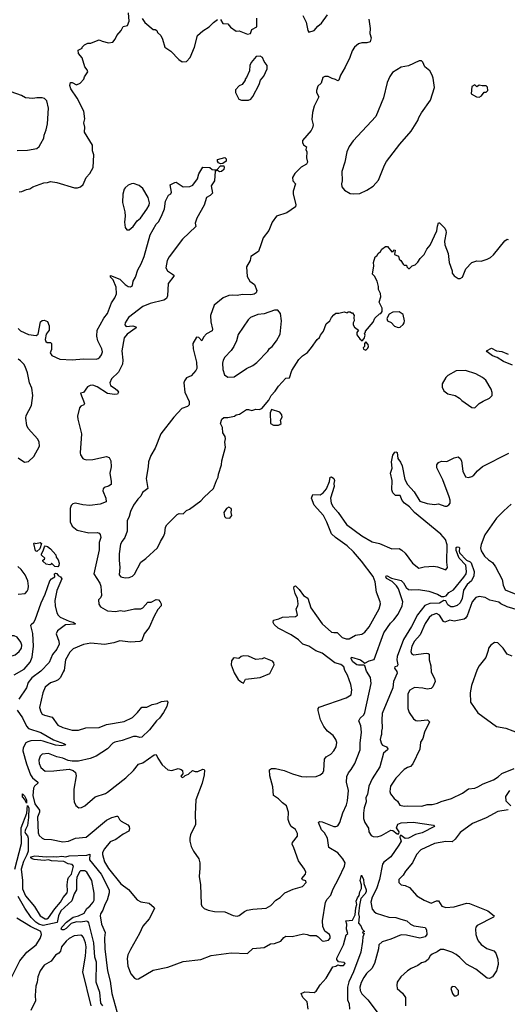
# Model space of a CAD drawing. Extents: x 1954683 to 2060285, y 904798 to 1016299.
# Tile 119 of 256: x 2020339 to 2025038, y 919601 to 929099. Entities that reach past the tile are written whole.
import ezdxf

# ---------------------------------------------------------------- set-up
doc = ezdxf.new("R2010")
doc.units = 0

msp = doc.modelspace()

# ---------------------------------------------------------------- linework, layer by layer
at = {"layer": '0CON10XD'}
for points in [[(2020335, 927439.2), (2020359.7, 927440.3), (2020405, 927462), (2020435, 927466.2), (2020465, 927488), (2020570, 927525), (2020605, 927526.7), (2020635, 927536.7), (2020695, 927526.7), (2020867, 927477), (2020895, 927476.7), (2020925, 927486.7), (2020950.7, 927509.3), (2020980, 927575), (2021015.8, 927614.2), (2021045.7, 927674.3), (2021054, 927795), (2021040, 927835), (2021039.4, 927889.4), (2020963.9, 928013.9), (2020966.4, 928063.6), (2020956.7, 928105), (2020966.1, 928143.9), (2020958, 928215), (2020892.1, 928342.1), (2020831.7, 928431.7), (2020822, 928465), (2020827.5, 928492.5), (2020845, 928493.3), (2020885, 928471.2), (2020920, 928485), (2020957.5, 928525), (2020963.8, 928546.2), (2020996.7, 928595), (2020990, 928615), (2020966.7, 928645), (2020939.7, 928729.7), (2020904.1, 928774.1), (2020902.5, 928805), (2020940, 928825), (2020940, 928835), (2020963, 928857), (2020995, 928872.5), (2021025, 928873.3), (2021095, 928901.2), (2021105, 928903.3), (2021135, 928890), (2021195, 928876.7), (2021235, 928882.5), (2021258.3, 928911.7), (2021275, 928947.5), (2021316.1, 928993.9), (2021335, 929032.5), (2021377, 929043), (2021393.3, 929085), (2021387.5, 929165)], [(2023068.7, 929138.7), (2023099.2, 929075), (2023114, 928995), (2023125, 928977.5), (2023175, 928993.8), (2023212.4, 929037.6), (2023246, 929065), (2023303.6, 929146.4)], [(2023704.3, 929105), (2023716.2, 929015), (2023713.6, 928966.4), (2023726, 928925), (2023715, 928886.7), (2023685, 928874), (2023635, 928874.2), (2023605, 928866), (2023565, 928833.8), (2023542, 928798), (2023520, 928735), (2023475, 928641.2), (2023429.2, 928565), (2023415, 928513.8), (2023405, 928509.2), (2023383.2, 928523.2), (2023350.9, 928530.9), (2023310.5, 928550.5), (2023278.5, 928551.5), (2023259.2, 928540.8), (2023243.4, 928485), (2023212, 928458), (2023198.1, 928415), (2023200.5, 928395), (2023220, 928355), (2023176.1, 928263.9), (2023159.2, 928205), (2023152.5, 928135), (2023166, 928085), (2023162, 928055), (2023149.1, 928030.9), (2023062.5, 927935), (2023063.3, 927915), (2023075, 927890), (2023101.7, 927871.7), (2023097.5, 927845), (2023106.7, 927825), (2023102, 927765), (2023113.3, 927725), (2023103.9, 927706.1), (2023050, 927675), (2022990, 927615), (2022968.8, 927575), (2022971.2, 927545), (2022996.7, 927515), (2022972.5, 927445), (2022974.4, 927414.4), (2022999.2, 927315), (2022996.7, 927295), (2022912.5, 927235), (2022815, 927203.3), (2022771.2, 927145), (2022738.8, 927065), (2022683.8, 926995), (2022666.4, 926936.4), (2022638.8, 926861.2), (2022567.5, 926815), (2022560, 926775), (2022523.3, 926715), (2022530, 926620), (2022555.8, 926575.8), (2022600, 926545), (2022622.5, 926485), (2022618, 926465), (2022597.4, 926452.6), (2022565, 926444.4), (2022485, 926448.1), (2022435, 926439.2), (2022385, 926442.5), (2022353, 926437), (2022300, 926415), (2022213.6, 926346.4), (2022178, 926245), (2022180, 926185), (2022196.4, 926113.6), (2022193.6, 926096.4), (2022140.3, 926069.7), (2022110, 926035), (2022095, 926002.5), (2022065, 926033.3), (2022042.5, 926035), (2022006, 925975), (2022009.2, 925925), (2022042, 925795), (2022045.8, 925735), (2022036.1, 925713.9), (2021990, 925665), (2021947.5, 925645), (2021926.4, 925613.6), (2021921.2, 925595), (2021931.2, 925505), (2021971.2, 925415), (2021972.5, 925385), (2021955, 925367.5), (2021901.7, 925348.3), (2021824.5, 925265.5), (2021699.2, 925105), (2021644.2, 924965), (2021602, 924895), (2021578.6, 924835), (2021577.1, 924785), (2021556.6, 924673.4), (2021573.2, 924576.8), (2021522.1, 924537.9), (2021506.6, 924503.4), (2021475.8, 924475), (2021434.4, 924415), (2021405, 924355.8), (2021393.9, 924306.1), (2021375.7, 924265), (2021374.3, 924165), (2021351.1, 924105), (2021325, 924069.4), (2021309.8, 924040.2), (2021297.9, 923945), (2021296.4, 923885), (2021303.3, 923815), (2021297.5, 923745), (2021314, 923725), (2021355, 923714.6), (2021395, 923717.8), (2021425, 923731.1), (2021445, 923751.1), (2021505, 923867.1), (2021555, 923902), (2021666, 924005), (2021695, 924066.7), (2021725, 924112.5), (2021735.8, 924145), (2021744, 924205), (2021755, 924226.2), (2021855, 924326.2), (2021875, 924334), (2021915, 924331.2), (2021945.7, 924364.3), (2021974.1, 924375.9), (2022085, 924456.7), (2022116.1, 924493.9), (2022205, 924577.5), (2022233.8, 924655), (2022251.2, 924685), (2022253.3, 924715), (2022283.3, 924805), (2022287, 924843), (2022321.2, 924975), (2022314.1, 925024.1), (2022322.9, 925055), (2022319.1, 925079.1), (2022296.7, 925115), (2022293.3, 925165), (2022273.8, 925205), (2022287.5, 925245), (2022305, 925260), (2022345, 925260), (2022410, 925275), (2022425, 925287.5), (2022456.1, 925293.9), (2022525, 925340), (2022545, 925340), (2022575, 925328.8), (2022615, 925341.2), (2022645, 925340), (2022673, 925347), (2022740.7, 925429.3), (2022763.3, 925475), (2022801.2, 925515), (2022831.2, 925565), (2022905, 925641.2), (2022940, 925645), (2022960, 925715), (2023027.9, 925822.1), (2023063.2, 925856.8), (2023111.2, 925888.8), (2023152.3, 925937.7), (2023203.8, 926015), (2023227.1, 926032.9), (2023236.2, 926055), (2023268, 926095), (2023293.3, 926165), (2023327.5, 926195), (2023345, 926227.5), (2023365, 926253.3), (2023385, 926266.7), (2023413, 926267), (2023465, 926280), (2023495, 926272.5), (2023505, 926280), (2023525, 926280), (2023535, 926270), (2023545, 926270), (2023562.5, 926245), (2023557.5, 926225), (2023562.5, 926195), (2023552.5, 926175), (2023552.5, 926155), (2023565, 926132.5), (2023602.5, 926105), (2023588.3, 926081.7), (2023588.3, 926058.3), (2023615, 926020), (2023638.3, 926001.7), (2023657, 926023), (2023667.5, 926055), (2023660, 926075), (2023670, 926085), (2023670, 926095), (2023745, 926180), (2023761.7, 926218.3), (2023805, 926260), (2023820, 926265), (2023832.5, 926285), (2023832.5, 926315), (2023803.3, 926375), (2023817.5, 926425), (2023816.4, 926456.4), (2023797.5, 926495), (2023797.5, 926525), (2023782.5, 926575), (2023757.5, 926625), (2023740, 926645), (2023752.5, 926725), (2023747.5, 926755), (2023765, 926810), (2023780, 926820), (2023792.5, 926845), (2023816.4, 926863.6), (2023830, 926885), (2023865, 926910), (2023881.7, 926911.7), (2023925, 926860), (2023938.3, 926861.7), (2023945, 926880), (2023956.4, 926876.4), (2023950, 926835), (2023988.3, 926818.3), (2023995, 926790), (2024012.5, 926775), (2024035, 926740), (2024045, 926730), (2024065, 926730), (2024070, 926715), (2024085, 926700), (2024095, 926700), (2024120, 926725), (2024150, 926735), (2024175, 926760), (2024197.5, 926795), (2024236.2, 926835), (2024262, 926885), (2024293.8, 926925), (2024359.5, 927060.5), (2024364.1, 927105.9), (2024375, 927140), (2024385, 927140), (2024416.4, 927106.4), (2024435, 927087.5), (2024446.2, 927065), (2024448.8, 927045), (2024433.9, 926963.9), (2024436.4, 926926.4), (2024468.8, 926845), (2024477.5, 926755), (2024506.7, 926675), (2024507.5, 926655), (2024527, 926627), (2024563, 926603), (2024585, 926602.5), (2024607.5, 926615), (2024637.5, 926695), (2024695, 926756.7), (2024745, 926774), (2024785, 926770), (2024845, 926788.6), (2024876.7, 926805), (2024905, 926831.2), (2025015, 926966.7), (2025035, 926982.5), (2025047, 926977)], [(2021518.8, 929108.8), (2021545, 929070), (2021623.9, 929003.9), (2021645, 929003.3), (2021660, 928995), (2021667.5, 928975), (2021697.5, 928945), (2021715, 928910), (2021736.7, 928835), (2021794, 928795), (2021873.4, 928713.4), (2021905, 928693.8), (2021946.1, 928693.9), (2021980, 928735), (2022023.3, 928835), (2022053.3, 928945), (2022078.3, 928968.3)], [(2022078.3, 928968.3), (2022105, 928992.5), (2022165, 929030), (2022207, 929073), (2022245, 929100)], [(2022275, 929100), (2022295, 929062.5), (2022345, 929060), (2022370, 929025), (2022425, 928987.5), (2022455, 928992.5), (2022535, 928957.5), (2022563, 928967), (2022577, 929003), (2022625, 929030), (2022623.3, 929115)], [(2022475, 928323.3), (2022545, 928323.8), (2022565, 928333.3), (2022585, 928357.5), (2022645.8, 928475), (2022660, 928515), (2022690, 928555), (2022724, 928625), (2022725, 928656.7), (2022694, 928695), (2022677.5, 928735), (2022655, 928747.5), (2022617, 928743), (2022570, 928685), (2022557, 928657), (2022553.3, 928605), (2022525, 928540), (2022510, 928525), (2022510, 928515), (2022482.5, 928475), (2022455, 928460), (2022418.3, 928421.7), (2022417.5, 928395), (2022451.7, 928331.7), (2022475, 928323.3)], [(2023555, 927417.5), (2023615, 927422.5), (2023685, 927454.3), (2023745, 927492.5), (2023795, 927550), (2023854, 927695), (2023875, 927730), (2024002.6, 927897.4), (2024112, 928025), (2024174, 928125), (2024184, 928155), (2024210.3, 928199.7), (2024297, 928323), (2024336.2, 928445), (2024323.8, 928535), (2024313.8, 928565), (2024290, 928605), (2024243.3, 928645), (2024225, 928690), (2024211.7, 928701.7), (2024188.3, 928701.7), (2024085, 928654), (2024015, 928639.2), (2023931.5, 928588.5), (2023905, 928550.8), (2023878.4, 928491.6), (2023845.5, 928345), (2023770, 928165), (2023551.4, 927928.6), (2023515, 927875.8), (2023491.9, 927825), (2023472.5, 927725), (2023444.3, 927635.7), (2023446, 927545), (2023438.8, 927515), (2023443.8, 927485), (2023467.5, 927455), (2023522.7, 927422.7), (2023555, 927417.5)], [(2024765, 928352.5), (2024790, 928365), (2024815, 928400), (2024835, 928400), (2024850, 928415), (2024847, 928447), (2024835, 928460), (2024795, 928460), (2024765, 928467.5), (2024745, 928452.5), (2024725, 928470), (2024697.5, 928455), (2024690, 928385), (2024740, 928355), (2024765, 928352.5)], [(2020315, 927835.6), (2020415, 927841.4), (2020503.4, 927856.6), (2020525, 927874), (2020542.9, 927905), (2020570.8, 927955), (2020573.1, 927985), (2020592.2, 928035), (2020605.6, 928095), (2020616.7, 928245), (2020600, 928315), (2020577.6, 928337.6), (2020555, 928346), (2020505, 928345.7), (2020465, 928337.8), (2020395, 928344), (2020355, 928368), (2020255, 928404.2)], [(2022275, 927707.5), (2022255, 927717.5), (2022243.3, 927735), (2022245, 927750), (2022315, 927770), (2022327.5, 927755), (2022327.5, 927735), (2022295, 927710), (2022275, 927707.5)], [(2020325, 926120), (2020346.2, 926096.2), (2020425, 926060.8), (2020497.9, 926052.1), (2020515.8, 926065), (2020540, 926185), (2020555, 926198.1), (2020575, 926200), (2020605, 926187.5), (2020622.5, 926145), (2020623.1, 926105), (2020592.5, 926065), (2020584, 926015), (2020590, 925995), (2020603.9, 925983.9), (2020635, 925986), (2020643.8, 925975), (2020643.9, 925916.1), (2020633.8, 925885), (2020649.3, 925859.3), (2020725, 925824.4), (2020845, 925818.2), (2020955, 925826.9), (2021075, 925825.6), (2021095, 925831.4), (2021110, 925845), (2021125.8, 925865), (2021135.6, 925895), (2021128.9, 925925), (2021092, 926002), (2021083.2, 926045), (2021086.1, 926105), (2021113.4, 926155), (2021149.5, 926220.5), (2021185, 926265.6), (2021223.6, 926366.4), (2021254.5, 926415), (2021270, 926455), (2021269.8, 926519.8), (2021238, 926588), (2021214.4, 926615), (2021215, 926632.5), (2021305, 926595.5), (2021355.3, 926545.3), (2021385, 926525.6), (2021405, 926521.1), (2021424.2, 926535), (2021431.1, 926575), (2021454.7, 926615.3), (2021475.6, 926685), (2021510.4, 926745), (2021538.2, 926815), (2021596.5, 927025), (2021654.5, 927125), (2021678.2, 927151.8), (2021710.2, 927219.8), (2021733.6, 927275), (2021745, 927347.5), (2021773.3, 927405), (2021795, 927420), (2021802.5, 927435), (2021790, 927505), (2021835, 927527.5), (2021845, 927530), (2021915, 927487.5), (2021979.3, 927490.7), (2022006.4, 927503.6), (2022051.2, 927565), (2022065, 927612.5), (2022105, 927677.5), (2022171.7, 927671.7), (2022193.3, 927653.3), (2022215, 927650), (2022238.3, 927651.7), (2022275, 927690), (2022305, 927687.5), (2022310, 927675), (2022305.8, 927655), (2022285, 927634.4), (2022265, 927631.2), (2022245, 927642.5), (2022222.5, 927637.5), (2022215.6, 927545), (2022184.1, 927495.9), (2022195.5, 927425), (2022175, 927404.4), (2022140, 927385), (2022115, 927310), (2022046.8, 927183.2), (2022031.2, 927135), (2022036.2, 927105), (2021908.5, 926981.5), (2021778.5, 926811.5), (2021759.4, 926775), (2021745.6, 926705), (2021764, 926675), (2021812.5, 926645), (2021822.5, 926635), (2021823.3, 926625), (2021770, 926555), (2021763.9, 926436.1), (2021752, 926408), (2021727, 926393), (2021595, 926362.7), (2021525, 926331.2), (2021387.5, 926225), (2021354.3, 926175), (2021351.2, 926155), (2021365, 926138.8), (2021430, 926145), (2021457.5, 926135), (2021462.5, 926125), (2021375, 926065.7), (2021345, 926030), (2021321.6, 925905), (2021333.9, 925813.9), (2021329.3, 925775), (2021289.9, 925700.1), (2021224.4, 925635), (2021207.8, 925595), (2021215, 925569.2), (2021249.1, 925549.1), (2021277.3, 925525), (2021290, 925505), (2021282, 925488), (2021252.3, 925482.3), (2021185, 925494.6), (2021085, 925558.9), (2021045, 925573.1), (2021019.3, 925570.7), (2020992.1, 925557.9), (2020955, 925503.8), (2020924, 925496), (2020962.2, 925395), (2020957.1, 925382.9), (2020928, 925372), (2020915, 925356), (2020896.4, 925275), (2020897.3, 925245), (2020933.8, 925105), (2020920.2, 924920.2), (2020925, 924902), (2020947.6, 924867.6), (2020959.1, 924859.1), (2020984.4, 924854.4), (2021045, 924855.6), (2021175, 924884.2), (2021200, 924875), (2021216.7, 924845), (2021220, 924785), (2021207.5, 924725), (2021220.8, 924645), (2021218.8, 924615), (2021195, 924598.8), (2021152.5, 924585), (2021142.5, 924575), (2021141.2, 924555), (2021168, 924485), (2021171.2, 924448.8), (2021112.9, 924427.1), (2021015, 924411.9), (2020947.9, 924417.9), (2020875, 924434.2), (2020850.3, 924429.7), (2020835.8, 924414.2), (2020824.2, 924385), (2020824.2, 924255), (2020845, 924213.8), (2020892.5, 924175), (2021005, 924150), (2021085, 924153.8), (2021103.3, 924145), (2021112.7, 924132.7), (2021119.2, 924105), (2021104.3, 924055), (2021105.7, 923985), (2021052.9, 923755), (2021110, 923665), (2021119.4, 923635), (2021126.2, 923545), (2021118.3, 923521.7), (2021098.3, 923501.7), (2021100.7, 923460.7), (2021116.4, 923436.4), (2021185, 923398), (2021265, 923388.8), (2021308.3, 923398.3), (2021345, 923393.8), (2021444.2, 923415.8), (2021505, 923416), (2021525, 923426), (2021575, 923478.8), (2021605, 923478.8), (2021655, 923507.5), (2021675, 923502.5), (2021692.5, 923485), (2021703.3, 923465), (2021701.2, 923445), (2021671.1, 923408.9), (2021633.6, 923346.4), (2021586, 923235), (2021537.5, 923175), (2021515, 923110), (2021495, 923100.8), (2021405, 923093.3), (2021305, 923107.3), (2021245, 923087.8), (2021155, 923072.5), (2021025, 923084.6), (2020955, 923072.2), (2020855, 923031.4), (2020820.8, 922999.2), (2020779.6, 922925), (2020765.6, 922825.6), (2020758.3, 922808.3), (2020730.5, 922755), (2020708.9, 922731.1), (2020685, 922716.7), (2020636.6, 922703.4), (2020585, 922660), (2020560.5, 922605), (2020528.9, 922465), (2020540.9, 922420.9), (2020555, 922400.8), (2020578.7, 922388.7), (2020650, 922370), (2020705, 922292.9), (2020755, 922270), (2020845, 922246.5), (2020905, 922245.5), (2020975, 922266.7), (2021105, 922272.5), (2021175, 922299.1), (2021345, 922328.1), (2021425, 922368.8), (2021475, 922416.2), (2021515, 922466.7), (2021565, 922466.2), (2021615, 922493.8), (2021665, 922503.8), (2021705, 922521.2), (2021755, 922527.5), (2021766.4, 922516.4), (2021756.2, 922475), (2021725, 922416.7), (2021687.4, 922362.6), (2021658, 922335), (2021589.7, 922250.3), (2021515, 922178), (2021495, 922174.2), (2021464.5, 922184.5), (2021435, 922183.5), (2021325, 922144.3), (2021255, 922131.4), (2021235, 922119.2), (2021185, 922064.2), (2021076.7, 921993.3), (2021016.9, 921973.1), (2020905, 921947.5), (2020845, 921945.8), (2020805, 921952.5), (2020755, 921975.6), (2020695, 921987.5), (2020615, 922019.5), (2020555, 922014), (2020535.6, 921994.4), (2020523.6, 921956.4), (2020525, 921922.5), (2020542.5, 921885), (2020585, 921851.1), (2020667.9, 921852.1), (2020815, 921868), (2020855, 921856.2), (2020875.8, 921835.8), (2020884, 921805), (2020861.4, 921675), (2020860, 921585), (2020863.8, 921555), (2020879.3, 921519.3), (2020907, 921497), (2020935, 921501.2), (2020965, 921516.7), (2021065, 921603.3), (2021165, 921634.2), (2021185, 921646), (2021362.9, 921785), (2021434.4, 921855), (2021485, 921917.1), (2021525, 921929.2), (2021635, 922007.5), (2021655, 922010), (2021670, 921975), (2021711.2, 921911.2), (2021765, 921863.3), (2021805, 921856.2), (2021865, 921876.7), (2021896.1, 921866.1), (2021907.5, 921855), (2021910, 921825), (2021893, 921803), (2021905, 921790), (2021920, 921795), (2021931.7, 921808.3), (2021965, 921820), (2022005, 921857.5), (2022028.3, 921848.3), (2022055, 921847.5), (2022105, 921870), (2022115, 921867.5), (2022118.3, 921858.3), (2022117.5, 921815), (2022095.6, 921734.4), (2022036.8, 921573.2), (2022030, 921435), (2022034, 921335), (2021983.3, 921235), (2021976.7, 921205), (2021976.7, 921175), (2021992.7, 921122.7), (2022015, 921077.5), (2022063.8, 921005), (2022074, 920965), (2022075.8, 920915), (2022068, 920835), (2022080.8, 920755), (2022086.4, 920566.4), (2022095, 920547.5), (2022116.4, 920526.4), (2022155, 920510), (2022216.4, 920496.4), (2022315, 920493.8), (2022395, 920458.8), (2022435, 920451.2), (2022455, 920456.7), (2022504.2, 920495.8), (2022531.7, 920508.3), (2022585, 920520), (2022715, 920530), (2022760, 920555), (2022806, 920605), (2022848.8, 920631.2), (2022895, 920678), (2022975, 920713.3), (2023065, 920736.7), (2023098.8, 920775), (2023095, 920792.5), (2023063, 920803), (2023057.5, 920815), (2023092, 920855), (2023097.3, 920877.3), (2023083.8, 920905), (2023024, 920985), (2022981.7, 921111.7), (2022963.8, 921145), (2022966.4, 921163.6), (2023017, 921223), (2023015, 921250), (2022996.7, 921286.7), (2022955.7, 921315.7), (2022939.2, 921345), (2022927.5, 921385), (2022930, 921455), (2022908.8, 921515), (2022870, 921545), (2022834.3, 921584.3), (2022786.1, 921616.1), (2022777.6, 921697.6), (2022748.8, 921805), (2022747, 921863), (2022765, 921876.2), (2022805, 921876), (2022887, 921857), (2022967.5, 921825)], [(2021395, 927072), (2021432, 927105), (2021470.7, 927159.3), (2021503.8, 927185), (2021565, 927271.2), (2021585, 927310), (2021589.1, 927330.9), (2021577.5, 927385), (2021525, 927472), (2021489.1, 927499.1), (2021435, 927517.5), (2021415, 927516), (2021385, 927502), (2021355, 927476.7), (2021345, 927462.5), (2021332.9, 927415), (2021330.6, 927335), (2021352.9, 927245), (2021355.7, 927205), (2021348.6, 927145), (2021354.2, 927095), (2021372.3, 927072.3), (2021395, 927072)], [(2022345, 925650), (2022405, 925654), (2022525.6, 925734.4), (2022585, 925762.5), (2022625, 925792.5), (2022728.6, 925901.4), (2022745, 925926), (2022772.1, 925947.9), (2022815, 926001.2), (2022848.6, 926065), (2022862, 926195), (2022851.2, 926265), (2022825, 926296.2), (2022795, 926295.8), (2022695, 926260.6), (2022635, 926255.6), (2022563.6, 926226.4), (2022540.8, 926205), (2022445, 926062), (2022427.6, 926002.4), (2022402.9, 925947.1), (2022375, 925906.9), (2022315, 925842.5), (2022298.9, 925815), (2022292.2, 925785), (2022296.1, 925726.1), (2022313.9, 925673.9), (2022345, 925650)], [(2023985, 926130), (2024005, 926133.3), (2024035, 926160), (2024042.5, 926175), (2024046.2, 926195), (2024033.3, 926255), (2023995, 926280), (2023935, 926277.5), (2023900.7, 926259.3), (2023877.5, 926215), (2023883.3, 926195), (2023918.3, 926178.3), (2023951.7, 926141.7), (2023985, 926130)], [(2023675, 925912.5), (2023695, 925930), (2023700, 925945), (2023697, 925967), (2023675, 925990), (2023660, 925975), (2023660, 925945), (2023650, 925935), (2023651.7, 925921.7), (2023675, 925912.5)], [(2025087.8, 925765), (2025001, 925801), (2024939.8, 925839.8), (2024895.8, 925855), (2024843.3, 925895), (2024837.5, 925905), (2024885, 925930), (2024935, 925906), (2024985, 925897.8), (2025045, 925871.4)], [(2020325, 924873.8), (2020385, 924831.2), (2020425, 924836.7), (2020475.8, 924884.2), (2020528, 924985), (2020525.9, 925024.1), (2020515, 925053.3), (2020419.2, 925155), (2020408.6, 925185), (2020399.2, 925255), (2020402.3, 925282.3), (2020453.2, 925376.8), (2020466.7, 925475), (2020454.2, 925545), (2020434.3, 925594.3), (2020412.3, 925692.3), (2020391.2, 925755), (2020380, 925775), (2020345, 925808.8), (2020323, 925823)], [(2024725, 925353.3), (2024767.5, 925395), (2024805, 925420), (2024865, 925447.5), (2024892.5, 925475), (2024893, 925503), (2024883.3, 925535), (2024831.7, 925621.7), (2024798.8, 925648.8), (2024734.2, 925684.2), (2024635, 925714), (2024545, 925712), (2024464.2, 925665.8), (2024445, 925647.5), (2024410, 925585), (2024408.8, 925555), (2024425, 925517.5), (2024465, 925491.2), (2024535, 925473.3), (2024578.3, 925448.3), (2024600, 925425), (2024695, 925356.7), (2024725, 925353.3)], [(2022833.6, 925186.4), (2022845, 925193.3), (2022857.5, 925205), (2022852.5, 925235), (2022866.7, 925265), (2022865.9, 925285.9), (2022845, 925312.5), (2022765, 925340), (2022752.5, 925305), (2022756.7, 925205), (2022785, 925188), (2022833.6, 925186.4)], [(2022967.5, 921825), (2023055, 921798.1), (2023105.6, 921794.4), (2023195, 921798.1), (2023235, 921814.4), (2023258.6, 921835), (2023270.8, 921855), (2023276, 921965), (2023293.2, 921986.8), (2023336.7, 922015), (2023366.2, 922045), (2023390, 922085), (2023393.8, 922125), (2023385.9, 922155.9), (2023360, 922195), (2023305.8, 922235.8), (2023270.3, 922280.3), (2023237.1, 922345), (2023214.3, 922435), (2023216.2, 922455), (2023225, 922466), (2023485, 922556.7), (2023532.5, 922585), (2023538, 922635), (2023531.2, 922685), (2023498.6, 922775), (2023471.1, 922821.1), (2023461.1, 922855), (2023435, 922879.5), (2023375, 922894.7), (2023255, 922988.5), (2023192.2, 923012.2), (2023125.3, 923055.3), (2023068, 923075), (2023026.8, 923116.8), (2022956.2, 923166.2), (2022829.1, 923229.1), (2022791.2, 923265), (2022780, 923285), (2022785, 923306.7), (2022835, 923318.8), (2022870, 923335), (2022995, 923341.8), (2023014.4, 923355), (2023002.2, 923415), (2023020.5, 923445), (2023023.6, 923465), (2023014.4, 923515), (2022992.9, 923565), (2022981.2, 923615), (2022985, 923630), (2022995, 923637.5), (2023031.7, 923601.7), (2023074.1, 923544.1), (2023115, 923517.5), (2023143.3, 923425), (2023252.7, 923272.7), (2023342.3, 923192.3), (2023365, 923186.5), (2023398.3, 923188.3), (2023445, 923140.8), (2023485, 923125.7), (2023515, 923126), (2023575, 923162), (2023637.3, 923172.7), (2023665, 923191.2), (2023705, 923241.2), (2023804.2, 923415), (2023814.2, 923465), (2023812.5, 923485), (2023778.3, 923578.3), (2023765.4, 923675.4), (2023745, 923729.2), (2023633.3, 923875), (2023555.5, 923965), (2023495, 924022.5), (2023383.1, 924105), (2023345, 924140.6), (2023298.9, 924251.1), (2023267.7, 924317.7), (2023176.5, 924415), (2023150, 924485), (2023165, 924517.5), (2023235, 924516.7), (2023263.3, 924535), (2023295.9, 924574.1), (2023324, 924645), (2023330, 924685), (2023345, 924690), (2023365, 924673.3), (2023373.8, 924655), (2023366, 924625), (2023368.9, 924595), (2023333.2, 924485), (2023338.9, 924435), (2023358.3, 924398.3), (2023408.5, 924345), (2023488, 924228), (2023635, 924118.7), (2023735, 924062.5), (2023805.8, 924045.8), (2023925, 923994.3), (2023995, 923999.2), (2024022.2, 923982.2), (2024053.7, 923953.7), (2024125, 923858), (2024185, 923807.5), (2024235, 923821.2), (2024325, 923828.8), (2024365, 923822.5), (2024445, 923793.3), (2024461.2, 923815), (2024455.8, 923865.8), (2024458.3, 924031.7), (2024442.5, 924085), (2024395.6, 924135), (2024145, 924345.5), (2024095, 924400), (2024048.1, 924435), (2024025, 924461.4), (2024005, 924508.8), (2023960.3, 924510.3), (2023934.4, 924535), (2023925.5, 924565), (2023928.2, 924655), (2023912, 924725), (2023928.8, 924771.2), (2023920.8, 924835), (2023935, 924897.5), (2023955, 924927.5), (2023965, 924930), (2023975, 924922.5), (2023984, 924865), (2024009.7, 924829.7), (2024024, 924795), (2024048.8, 924665), (2024074.4, 924614.4), (2024140.8, 924545), (2024195, 924456), (2024265, 924432.7), (2024335, 924422.2), (2024375, 924427.5), (2024435, 924407.5), (2024455, 924407.5), (2024475, 924418.8), (2024485.7, 924434.3), (2024486.7, 924465), (2024478.5, 924495), (2024415, 924658.8), (2024360, 924775), (2024358, 924805), (2024375, 924828.8), (2024405, 924841.2), (2024455, 924836.2), (2024525, 924874), (2024565, 924883.3), (2024585, 924866.7), (2024596, 924845), (2024610, 924745), (2024635, 924690), (2024665, 924682), (2024695, 924690.8), (2024715, 924704.2), (2024752.1, 924747.9), (2024799.8, 924790.2), (2025051.2, 924918.8)], [(2022365, 924290), (2022383.3, 924315), (2022377.5, 924345), (2022380, 924375), (2022377.5, 924385), (2022355, 924396.7), (2022332.5, 924385), (2022307.5, 924345), (2022313.3, 924305), (2022325, 924292.5), (2022365, 924290)], [(2025075, 924426.7), (2025005, 924361.2), (2024935, 924291.4), (2024820.2, 924129.8), (2024785.5, 924035), (2024779.5, 924005), (2024784.5, 923975), (2024818, 923925), (2024857, 923887), (2024893.9, 923863.9), (2024925, 923822.5), (2024988.8, 923698.8), (2024997.5, 923645), (2025018.2, 923598.2), (2025151.2, 923545)], [(2020315, 922438), (2020366.8, 922365), (2020405, 922285.6), (2020425, 922263.2), (2020542.3, 922222.3), (2020663.9, 922153.9), (2020770, 922115), (2020782.5, 922105), (2020745.3, 922094.7), (2020685, 922099.8), (2020565, 922140.4), (2020535, 922144.4), (2020445, 922141.7), (2020415.6, 922134.4), (2020397.5, 922122.5), (2020373.2, 922075), (2020370.2, 922045), (2020405, 921920), (2020443.8, 921813.8), (2020461.7, 921785), (2020512.7, 921745), (2020512.7, 921735), (2020482.7, 921705), (2020471.4, 921685), (2020463.8, 921615), (2020483.6, 921535), (2020529.3, 921475), (2020529.6, 921455), (2020510.3, 921405), (2020515.5, 921255.5), (2020525, 921230), (2020555, 921204), (2020575, 921194.3), (2020645, 921190.6), (2020755, 921169.1), (2020810, 921175), (2020875.3, 921204.7), (2020977.9, 921212.1), (2021175, 921378.8), (2021225, 921404.5), (2021275, 921416.7), (2021285.9, 921415.9), (2021301.2, 921385), (2021318, 921368), (2021381.7, 921331.7), (2021394.6, 921315), (2021397.1, 921295), (2021388.8, 921271.2), (2021336.1, 921243.9), (2021265, 921191.2), (2021210.8, 921169.2), (2021155, 921100), (2021138.2, 921065), (2021135.5, 921045), (2021154.6, 920975), (2021195, 920912.2), (2021313.1, 920763.1), (2021387.3, 920707.3), (2021470.5, 920610.5), (2021505, 920590.6), (2021585, 920578), (2021635.9, 920535.9), (2021638.8, 920525), (2021585, 920426.7), (2021525.7, 920355), (2021494.3, 920285), (2021405, 920130), (2021382.1, 920077.9), (2021375.8, 920044.2), (2021380.3, 919970.3), (2021410, 919895), (2021445, 919852.5), (2021465, 919842.5), (2021485, 919846.7), (2021625, 919931.9), (2021765, 919960.9), (2021915, 920014.4), (2022085, 920034.3), (2022185, 920070.8), (2022375, 920098.9), (2022535, 920092.5), (2022585, 920139.4), (2022695, 920149.2), (2022755, 920185.8), (2022795, 920186.2), (2022855, 920210), (2022883.3, 920245), (2022905, 920257.5), (2022965, 920255.8), (2023075, 920280), (2023107.5, 920275), (2023135, 920266.2), (2023195, 920263.8), (2023215, 920253.3), (2023252.7, 920212.7), (2023265, 920208.8), (2023315, 920218.8), (2023330.5, 920239.5), (2023332, 920255), (2023323.8, 920275), (2023278.3, 920308.3), (2023261.2, 920351.2), (2023257.5, 920405), (2023284.2, 920585), (2023300.9, 920615), (2023338.5, 920655), (2023355, 920708.8), (2023415, 920817.5), (2023467.8, 920935), (2023475.6, 920965), (2023453.3, 921005), (2023405, 921061.4), (2023317.5, 921115), (2023304.4, 921205), (2023275.2, 921255.2), (2023246.9, 921285), (2023217.5, 921355), (2023226.7, 921363.3), (2023255, 921360.6), (2023365, 921317.9), (2023385, 921315.5), (2023405, 921324.3), (2023423.9, 921355), (2023453, 921447), (2023487.2, 921525), (2023496.7, 921565), (2023508.7, 921665), (2023489, 921745), (2023492.1, 921797.9), (2023506, 921834), (2023531.9, 921865), (2023567.6, 921925), (2023619.8, 922055), (2023619.3, 922119.3), (2023633.9, 922225), (2023627.5, 922287.5), (2023608.2, 922335), (2023618.7, 922361.3), (2023655, 922394.5), (2023664.2, 922415), (2023724.7, 922695), (2023720.6, 922755), (2023680.8, 922815), (2023665, 922866), (2023655, 922873.1), (2023605, 922871.1), (2023586.5, 922876.5), (2023548.8, 922905), (2023532.7, 922935), (2023535, 922950), (2023622, 922925), (2023665, 922892.5), (2023705, 922913.6), (2023755, 922928.8), (2023848.2, 923185), (2023912.9, 923277.1), (2023945, 923308.5), (2023985, 923363.9), (2024024.2, 923445), (2024030.7, 923485), (2023988.3, 923608.3), (2023968.6, 923638.6), (2023929.2, 923679.2), (2023875, 923710), (2023868, 923725), (2023875, 923737.5), (2023922.9, 923712.9), (2024015, 923688.2), (2024037.8, 923667.8), (2024061.8, 923621.8), (2024085, 923603.6), (2024115, 923598.5), (2024181.7, 923601.7), (2024280, 923585), (2024365.8, 923555.8), (2024405, 923535.8), (2024425, 923533.5), (2024448.8, 923541.2), (2024475, 923574.4), (2024520, 923600), (2024619.1, 923720.9), (2024640.6, 923755), (2024645.6, 923775), (2024638, 923838), (2024572.9, 923905), (2024545, 923980), (2024545, 924006), (2024555, 924014.2), (2024571.7, 924011.7), (2024576.7, 924005), (2024572.9, 923972.9), (2024577.7, 923957.7), (2024645, 923886.7), (2024680.7, 923870.7), (2024689.5, 923859.5), (2024717.2, 923777.2), (2024715.8, 923735), (2024694, 923685), (2024649.8, 923650.2), (2024615.4, 923595), (2024602.5, 923515), (2024585, 923473.3), (2024555, 923446.9), (2024515.8, 923434.2), (2024494.2, 923435), (2024465, 923455.5), (2024445, 923492.2), (2024425, 923497.2), (2024385, 923471.3), (2024291.5, 923468.5), (2024242, 923448), (2024172.5, 923357.5), (2024115, 923245.5), (2024038.9, 923121.1), (2023977.2, 922955), (2023974.7, 922924.7), (2023982.5, 922875), (2023975, 922864), (2023952.5, 922855), (2023951.2, 922845), (2023972.6, 922812.6), (2023975.5, 922795), (2023942.6, 922715), (2023935.9, 922655), (2023830.6, 922405), (2023827, 922345), (2023833.1, 922265), (2023825.5, 922235), (2023826.8, 922205), (2023818.5, 922185), (2023811.2, 922155), (2023825, 922114.3), (2023835, 922101.1), (2023872.5, 922085), (2023887.5, 922065), (2023884, 922055), (2023845, 922022.5), (2023808.1, 921891.9), (2023734.7, 921775), (2023702.6, 921705), (2023689.6, 921625), (2023674.7, 921595), (2023676.6, 921555), (2023657.2, 921495), (2023650.7, 921445), (2023652.5, 921395), (2023664.1, 921355), (2023699.7, 921299.7), (2023704.7, 921264.7), (2023725, 921230), (2023745, 921220), (2023785, 921216.5), (2023825, 921230.4), (2023915, 921282.5), (2023935, 921277.1), (2023975, 921246.1), (2023993.4, 921246.6), (2023995.7, 921265), (2023971, 921305), (2023982.7, 921337.3), (2024015, 921352.2), (2024130.8, 921359.2), (2024325, 921330), (2024337.5, 921315), (2024218.1, 921255), (2024151.7, 921238.3), (2024085, 921204.5), (2024055, 921200), (2024015, 921230.9), (2024005, 921229.2), (2024002.9, 921215), (2024013.9, 921175), (2023993.8, 921135), (2023915.5, 921024.5), (2023847.8, 920972.2), (2023835.9, 920954.1), (2023807.7, 920805), (2023777, 920715), (2023735.8, 920635), (2023724.1, 920585), (2023735, 920520), (2023754.4, 920495), (2023775, 920480.9), (2023895, 920442.7), (2023965, 920438.9), (2024011.1, 920421.1), (2024068, 920405), (2024104.3, 920375), (2024138.5, 920358.5), (2024245, 920340.6), (2024259.3, 920319.3), (2024263.3, 920275), (2024245, 920251.2), (2024195, 920238), (2024065, 920269.3), (2024015, 920272.1), (2023915, 920228.2), (2023832.5, 920205), (2023798.8, 920175), (2023797.5, 920135), (2023759.4, 919995), (2023732.2, 919947.8), (2023682, 919898), (2023655, 919860.6), (2023628, 919812), (2023616.8, 919765), (2023619.2, 919735), (2023635, 919701.9), (2023694, 919644), (2023782.2, 919525)], [(2020505, 923967.5), (2020492.5, 923975), (2020473.6, 924046.4), (2020478.3, 924051.7), (2020495, 924047.5), (2020537, 924057), (2020550, 924045), (2020533.3, 923995), (2020505, 923967.5)], [(2020705, 923821.2), (2020677.1, 923825), (2020645, 923857.5), (2020640, 923845), (2020628.3, 923841.7), (2020595, 923845.5), (2020560, 923875), (2020560, 923885), (2020576.2, 923893.8), (2020580, 923905), (2020550, 923935), (2020550, 923945), (2020566, 923974), (2020576.4, 924013.6), (2020585, 924022.5), (2020605, 924016.2), (2020634, 923994), (2020685.8, 923935.8), (2020688.8, 923915), (2020707.8, 923887.8), (2020719.4, 923855), (2020716.5, 923835), (2020705, 923821.2)], [(2020325, 923557.5), (2020392.5, 923565), (2020412, 923585), (2020420.8, 923605), (2020424, 923635), (2020417.3, 923687.3), (2020392.7, 923742.7), (2020353.8, 923795), (2020320, 923825)], [(2020285, 922778.8), (2020380.4, 922835), (2020439.5, 922900.5), (2020459.8, 922950.2), (2020471.8, 923055), (2020466.7, 923176.7), (2020444.4, 923255.6), (2020448, 923265), (2020475, 923286.9), (2020489, 923311), (2020544, 923475), (2020582.6, 923557.4), (2020629.2, 923685), (2020645, 923706.2), (2020676.7, 923725), (2020674.4, 923755), (2020685, 923759.5), (2020695, 923755.4), (2020708.9, 923738.9), (2020732.9, 923725), (2020744.1, 923704.1), (2020698.1, 923591.9), (2020676.8, 923495), (2020679.2, 923445), (2020697.4, 923377.4), (2020707.8, 923355), (2020727.5, 923335), (2020815, 923297.8), (2020855, 923288.9), (2020873.3, 923275), (2020872.5, 923267.5), (2020779.4, 923260.6), (2020701.4, 923205), (2020691.5, 923175), (2020717.1, 923105), (2020719.2, 923075), (2020695, 923028.1), (2020655.9, 922974.1), (2020623, 922897), (2020542.8, 922815), (2020455, 922749.4), (2020420.8, 922705), (2020402.7, 922655), (2020329.5, 922545)], [(2025145, 923401.9), (2025035, 923434.1), (2024976.5, 923465), (2024955, 923478.7), (2024869.8, 923499.8), (2024825, 923525.5), (2024765, 923535.6), (2024735, 923524.4), (2024700.5, 923485), (2024650.9, 923349.1), (2024635.6, 923325), (2024623.2, 923316.8), (2024525, 923295.7), (2024485, 923306.9), (2024435, 923287.5), (2024423.1, 923295), (2024385, 923353.5), (2024355, 923371.1), (2024311.2, 923355), (2024285, 923330.8), (2024244.6, 923275), (2024197.1, 923165), (2024142.9, 923105), (2024117.5, 923055), (2024109.2, 923005), (2024115, 922983.8), (2024135, 922970.8), (2024255, 922986.9), (2024275, 922985.7), (2024285, 922978.8), (2024285.6, 922925), (2024299.4, 922865), (2024304.5, 922804.5), (2024336.4, 922743.6), (2024344, 922715), (2024321.4, 922665), (2024305, 922647.5), (2024265, 922640.9), (2024225, 922651.5), (2024143.4, 922656.6), (2024098.3, 922631.7), (2024080, 922595), (2024078, 922455), (2024090.8, 922415), (2024135, 922356.2), (2024155, 922340), (2024175, 922335.7), (2024270, 922345), (2024288, 922325), (2024239.1, 922225), (2024222.9, 922165), (2024200.8, 922129.2), (2024196.4, 922063.6), (2024128.7, 921921.3), (2024105, 921895.8), (2024074.4, 921885.6), (2024043.8, 921865), (2023965, 921782), (2023910.6, 921705), (2023904.4, 921655), (2023912.6, 921632.6), (2023948, 921588), (2023980.3, 921560.3), (2024003, 921523), (2024045, 921511.2), (2024075, 921516), (2024215, 921512.9), (2024265, 921527.8), (2024312.8, 921527.2), (2024365, 921540.5), (2024401.8, 921558.2), (2024498.8, 921585), (2024605, 921637.1), (2024665, 921680), (2024725, 921687.5), (2024755, 921697.9), (2024805, 921727.3), (2024903.3, 921766.7), (2024950.8, 921795), (2024985, 921826.7), (2025105, 921875.6)], [(2020255, 922962.9), (2020275, 922964.2), (2020295, 922972.9), (2020334, 923005), (2020355, 923036.7), (2020359.4, 923065), (2020350, 923095), (2020312.8, 923142.8), (2020285, 923155.6), (2020255, 923156.7), (2020216.7, 923145), (2020186.2, 923125), (2020156.7, 923085), (2020156.2, 923065), (2020178.8, 923015), (2020235, 922970.8), (2020255, 922962.9)], [(2025085, 922960), (2025035, 922978), (2024996.8, 923036.8), (2024945, 923087.5), (2024915, 923092.5), (2024877.5, 923065), (2024857.5, 923035), (2024852.5, 923012.5), (2024830, 922945), (2024766.2, 922865), (2024748.8, 922831.2), (2024692.7, 922677.3), (2024680.8, 922605), (2024684.2, 922515), (2024755, 922413.8), (2024935, 922280), (2025025, 922265.8), (2025225, 922187.1)], [(2022495, 922700), (2022515, 922737.5), (2022655, 922753.3), (2022748.3, 922791.7), (2022790, 922875), (2022786.7, 922895), (2022775, 922912.5), (2022695, 922942.5), (2022676.4, 922933.6), (2022615, 922926.7), (2022545, 922960), (2022495, 922962), (2022472.5, 922955), (2022451.7, 922938.3), (2022405, 922942.5), (2022395, 922937.5), (2022380, 922915), (2022377.5, 922875), (2022405, 922800), (2022444.1, 922734.1), (2022475, 922707.5), (2022495, 922700)], [(2025059.6, 921665), (2025019.1, 921605), (2025022.7, 921562.7), (2025070.8, 921515)], [(2020405, 921542.5), (2020387.3, 921577.3), (2020365, 921603.8), (2020365, 921630), (2020385, 921611.2), (2020405, 921573.3), (2020405, 921542.5)], [(2020291.8, 920905), (2020357.3, 921152.7), (2020352.5, 921305), (2020406, 921445), (2020415, 921520), (2020426, 921495), (2020422.7, 921402.7), (2020413.6, 921326.4), (2020393, 921287), (2020388.5, 921265), (2020395, 921248), (2020415, 921225.8), (2020420, 921205), (2020421.2, 921078.8), (2020408.2, 921041.8), (2020375, 920978), (2020353.3, 920905), (2020364.8, 920794.8), (2020364.7, 920715), (2020395, 920647.5), (2020482.3, 920545), (2020535, 920453.8), (2020585.3, 920424.7), (2020601.2, 920425), (2020617.5, 920435), (2020678.3, 920521.7), (2020733.1, 920585), (2020757.9, 920632.1), (2020795.5, 920675), (2020800.6, 920695), (2020797.1, 920755), (2020802.5, 920805), (2020809.2, 920825), (2020836.5, 920855), (2020858.6, 920935), (2020845, 920949.2), (2020805.6, 920955.6), (2020765, 920977.5), (2020645, 920984.2), (2020615, 920994), (2020575, 920987.5), (2020477.7, 920997.7), (2020457.5, 921005), (2020447.5, 921015), (2020447.5, 921025), (2020485, 921032.5), (2020595.9, 921024.1), (2020665, 921027.1), (2020695, 921022.5), (2020745, 921030), (2020784.2, 921024.2), (2020815, 921032.5), (2020985, 921041.2), (2021015, 921050), (2021010.6, 920995), (2021122.8, 920855), (2021200.9, 920705), (2021200, 920675), (2021182.2, 920605), (2021160, 920565), (2021140.7, 920509.3), (2021117, 920473), (2021113.1, 920455), (2021125.6, 920375), (2021161.4, 920295), (2021156.4, 920243.6), (2021160, 920135), (2021185.5, 919925), (2021209.6, 919825), (2021227.5, 919705), (2021291.6, 919475)], [(2025045.8, 921475.8), (2024945, 921460.7), (2024835, 921398.9), (2024703.6, 921346.4), (2024585, 921257.8), (2024535, 921194.4), (2024505, 921170), (2024445, 921171.1), (2024335, 921151.9), (2024205, 921092), (2024163.7, 921046.3), (2024124, 920965), (2024056.2, 920885), (2024034.1, 920845.9), (2023993.3, 920805), (2023992.5, 920775), (2024015, 920753.3), (2024055, 920747.5), (2024095, 920726.7), (2024165, 920648.8), (2024235, 920604.2), (2024305, 920576), (2024355, 920600.8), (2024375, 920598), (2024407.3, 920547.3), (2024445, 920536), (2024525, 920542.9), (2024645, 920575.8), (2024672.7, 920572.7), (2024851.3, 920501.3), (2024910, 920455), (2024905, 920441.9), (2024747.7, 920362.3), (2024734.1, 920345.9), (2024731.2, 920325), (2024733.8, 920275), (2024748, 920235), (2024756.2, 920215), (2024787, 920177), (2024840.2, 920140.2), (2024908.3, 920118.3), (2024928, 920095), (2024946.6, 920036.6), (2024949.2, 919985), (2024934.4, 919925), (2024895, 919866.7), (2024865, 919850), (2024845, 919853.8), (2024735, 919940), (2024645, 919990), (2024581.8, 920051.8)], [(2021141.2, 919585), (2021121.4, 919611.4), (2021110, 919715), (2021076.7, 919815), (2021078.5, 920008.5), (2021061.5, 920055), (2021053.6, 920195), (2021006.4, 920386.4), (2020997.7, 920397.7), (2020985, 920401.8), (2020923.4, 920393.4), (2020886, 920396), (2020835, 920380), (2020785, 920332.3), (2020765, 920320.8), (2020749.4, 920319.4), (2020738.8, 920325), (2020743.1, 920345), (2020788.1, 920395), (2020855, 920441), (2020905, 920454.5), (2020958.9, 920481.1), (2020985, 920526.7), (2021015, 920546.7), (2021048, 920585), (2021056.9, 920605), (2021055.6, 920674.4), (2021032.9, 920795), (2020984.2, 920875), (2020965, 920887.3), (2020945, 920889.2), (2020925, 920887.3), (2020915, 920880), (2020889.6, 920825), (2020884.7, 920795), (2020886.1, 920705), (2020863.8, 920666.2), (2020840, 920600), (2020736.5, 920503.5), (2020713.2, 920455), (2020700.6, 920389.4), (2020565, 920361.2), (2020523, 920372.9), (2020495, 920392), (2020447.8, 920437.8), (2020388.3, 920528.3), (2020325, 920642.2)], [(2023118, 919555), (2023107.5, 919625), (2023067, 919667), (2023052.5, 919705), (2023085, 919721.2), (2023175, 919716.2), (2023195, 919726.7), (2023235, 919788.8), (2023293.1, 919855), (2023355, 919961.2), (2023385, 919970), (2023405, 919983.1), (2023422.5, 919975), (2023460, 919975), (2023475.9, 919995), (2023466, 920006), (2023411.8, 920011.8), (2023393.8, 920035), (2023393.8, 920045), (2023458.6, 920175), (2023485, 920270), (2023500, 920285), (2023486.7, 920325), (2023492.5, 920375), (2023482.5, 920405), (2023545, 920412.5), (2023570, 920465), (2023577.5, 920532.5), (2023588, 920565), (2023581.4, 920595), (2023592.9, 920627.1), (2023610.8, 920649.2), (2023616.9, 920685), (2023632.4, 920717.6), (2023633.1, 920755), (2023621.1, 920795), (2023631.7, 920848.3), (2023650.6, 920805), (2023655.8, 920765), (2023678.5, 920705), (2023676.7, 920685), (2023665, 920662.2), (2023627.6, 920622.4), (2023612.7, 920557.3), (2023604.3, 920475), (2023611.5, 920445), (2023602.7, 920382.7), (2023627.3, 920357.3), (2023637.5, 920327.5), (2023660, 920305), (2023640, 920295), (2023657.5, 920285), (2023646.7, 920253.3), (2023643.3, 920206.7), (2023627.7, 920105), (2023555.8, 919915.8), (2023510.9, 919819.2), (2023497.3, 919765), (2023496.9, 919645), (2023512.9, 919605), (2023517.5, 919555)], [(2020215, 919770.8), (2020338.9, 920021.1), (2020406.5, 920103.5), (2020496.1, 920173.9), (2020536.1, 920235), (2020547.7, 920275), (2020542.1, 920305), (2020442.6, 920352.5), (2020311.4, 920431.4)], [(2021027, 919585), (2020948.4, 919915), (2020973.7, 920066.3), (2020978.1, 920155), (2020971.4, 920195), (2020953.4, 920245), (2020945, 920259.1), (2020928.9, 920268.9), (2020865, 920261.6), (2020815, 920236.1), (2020785, 920210.8), (2020740.6, 920155), (2020730.9, 920115), (2020716.2, 920095), (2020685.2, 920074.8), (2020641.1, 920018.9), (2020575, 919979.4), (2020536.4, 919925), (2020512.7, 919865), (2020507.3, 919815), (2020494.6, 919775), (2020486.2, 919685), (2020491.1, 919635), (2020445, 919540)], [(2024581.8, 920051.8), (2024545, 920082.9), (2024504.7, 920104.7), (2024425, 920129.5), (2024395, 920130), (2024363.2, 920106.8), (2024315, 920086), (2024295, 920068), (2024276.1, 920033.9), (2024245, 920012), (2024210.3, 919999.7), (2024175.7, 919974.3), (2024112.3, 919947.7), (2024076.7, 919925), (2024011.2, 919865), (2023976.2, 919815), (2023972, 919785), (2023976.7, 919755), (2024028.3, 919708.3), (2024055.8, 919665.8), (2024057.5, 919585)], [(2024545, 919682.5), (2024566.7, 919695), (2024566.2, 919735), (2024535, 919770), (2024505, 919772.5), (2024493.3, 919755), (2024510, 919705), (2024525, 919682.5), (2024545, 919682.5)]]:
    msp.add_lwpolyline(points, dxfattribs=at)

doc.saveas('drawing.dxf')
